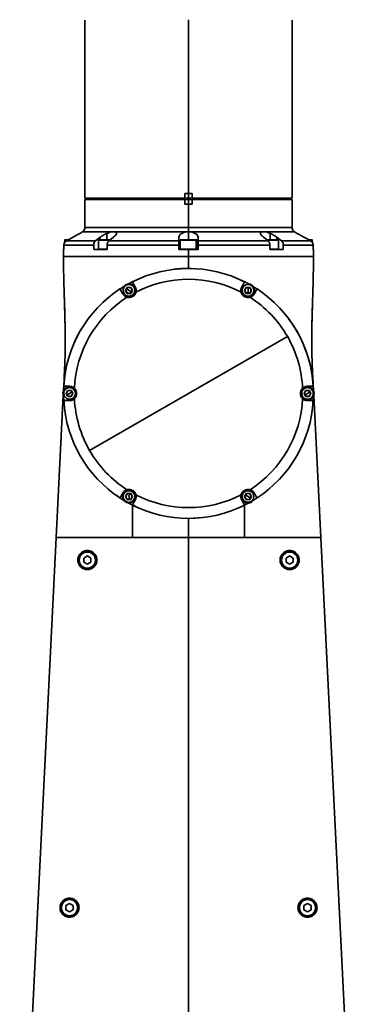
# Model space of a CAD drawing. Header units: millimetres. Extents: x 5 to 419, y 1 to 291.
# Tile 14 of 25: x 283 to 301, y 158 to 210. Entities that reach past the tile are written whole.
import ezdxf

# ---------------------------------------------------------------- set-up
doc = ezdxf.new("R2010")
doc.units = ezdxf.units.MM

# ---------------------------------------------------------------- blocks, each defined once
blk = doc.blocks.new('A$C190101F1')
at = {"color": 7, "linetype": 'Continuous', "lineweight": 35}
for p, q in [((6.187, 117.969), (6.187, 108.616)), ((11.624, 108.866), (11.624, 117.991)), ((17.061, 108.616), (17.061, 117.969)), ((6.869, 108.616), (6.869, 108.553)), ((7.129, 108.553), (7.129, 108.616)), ((7.244, 108.553), (7.244, 108.616)), ((7.283, 108.553), (7.283, 108.616)), ((7.494, 108.553), (7.494, 108.616)), ((7.843, 108.616), (7.843, 108.553)), ((8.18, 108.553), (8.18, 108.616)), ((8.218, 108.553), (8.218, 108.616)), ((8.526, 108.616), (8.526, 108.553)), ((8.6, 108.553), (8.6, 108.616)), ((8.901, 108.553), (8.901, 108.616)), ((9.779, 108.616), (9.779, 108.553)), ((10.153, 108.553), (10.153, 108.616)), ((10.154, 108.553), (10.154, 108.616)), ((10.713, 108.616), (10.713, 108.553)), ((10.728, 108.553), (10.728, 108.616)), ((11.088, 108.553), (11.088, 108.616)), ((11.437, 108.616), (11.437, 108.866)), ((11.624, 108.616), (11.479, 108.616)), ((11.624, 108.866), (11.624, 108.616)), ((11.768, 108.616), (11.624, 108.616)), ((11.812, 108.866), (11.812, 108.616)), ((12.16, 108.616), (12.16, 108.553)), ((12.175, 108.553), (12.175, 108.616)), ((12.535, 108.553), (12.535, 108.616)), ((13.094, 108.616), (13.094, 108.553)), ((13.467, 108.553), (13.467, 108.616)), ((13.469, 108.553), (13.469, 108.616)), ((14.347, 108.616), (14.347, 108.553)), ((14.421, 108.553), (14.421, 108.616)), ((14.722, 108.553), (14.722, 108.616)), ((15.031, 108.616), (15.031, 108.553)), ((15.368, 108.553), (15.368, 108.616)), ((15.406, 108.553), (15.406, 108.616)), ((15.754, 108.616), (15.754, 108.553)), ((15.918, 108.553), (15.918, 108.616)), ((16.129, 108.553), (16.129, 108.616)), ((16.265, 108.553), (16.265, 108.616)), ((16.379, 108.553), (16.379, 108.616)), ((6.187, 108.553), (6.187, 107.076)), ((6.187, 108.553), (11.437, 108.553)), ((11.437, 108.553), (11.437, 108.303)), ((11.624, 108.553), (11.437, 108.553)), ((11.624, 108.303), (11.437, 108.303)), ((11.812, 108.553), (11.624, 108.553)), ((11.624, 108.303), (11.624, 108.553)), ((11.624, 107.076), (11.624, 108.303)), ((11.812, 108.303), (11.624, 108.303)), ((11.812, 108.303), (11.812, 108.553)), ((11.812, 108.553), (17.061, 108.553)), ((17.061, 107.076), (17.061, 108.553)), ((6.187, 107.076), (11.624, 107.076)), ((11.624, 107.076), (11.624, 106.859)), ((11.624, 107.076), (17.061, 107.076)), ((6.059, 106.857), (7.648, 106.857)), ((6.984, 106.57), (6.984, 106.429)), ((7.338, 106.772), (7.338, 106.429)), ((7.729, 106.857), (7.648, 106.857)), ((7.729, 106.857), (11.567, 106.857)), ((11.124, 106.57), (11.124, 106.375)), ((11.624, 106.859), (11.567, 106.857)), ((11.681, 106.857), (11.624, 106.859)), ((11.624, 106.859), (11.624, 106.429)), ((11.681, 106.857), (15.519, 106.857)), ((12.124, 106.375), (12.124, 106.57)), ((15.6, 106.857), (15.519, 106.857)), ((15.6, 106.857), (17.189, 106.857)), ((15.911, 106.772), (15.911, 106.429)), ((16.264, 106.57), (16.264, 106.429)), ((5.081, 105.929), (5.081, 106.157)), ((5.081, 106.157), (6.644, 106.157)), ((5.125, 106.416), (5.125, 106.294)), ((5.281, 106.416), (5.125, 106.416)), ((5.137, 106.429), (5.304, 106.429)), ((5.21, 106.375), (6.735, 106.375)), ((6.644, 106.157), (6.644, 105.929)), ((6.9, 106.416), (6.9, 105.941)), ((7.495, 106.416), (6.9, 106.416)), ((6.913, 106.429), (7.5, 106.429)), ((7.351, 105.929), (7.351, 106.157)), ((7.351, 106.157), (11.124, 106.157)), ((7.442, 106.375), (11.124, 106.375)), ((7.5, 106.429), (7.512, 106.429)), ((11.124, 106.157), (11.124, 105.929)), ((11.187, 106.416), (11.187, 105.941)), ((12.028, 106.416), (11.187, 106.416)), ((11.199, 106.429), (12.017, 106.429)), ((12.017, 106.429), (12.049, 106.429)), ((12.028, 106.416), (12.028, 105.941)), ((12.061, 106.416), (12.028, 106.416)), ((12.061, 105.941), (12.061, 106.416)), ((12.124, 106.375), (15.806, 106.375)), ((12.124, 105.929), (12.124, 106.157)), ((12.124, 106.157), (15.897, 106.157)), ((15.739, 106.429), (16.335, 106.429)), ((16.348, 106.416), (15.752, 106.416)), ((15.897, 106.157), (15.897, 105.929)), ((16.348, 105.941), (16.348, 106.416)), ((16.513, 106.375), (18.038, 106.375)), ((16.604, 105.929), (16.604, 106.157)), ((16.604, 106.157), (18.167, 106.157)), ((17.946, 106.429), (18.111, 106.429)), ((18.123, 106.416), (17.966, 106.416)), ((18.123, 106.294), (18.123, 106.416)), ((18.167, 106.157), (18.167, 105.929)), ((5.062, 105.929), (5.062, 105.554)), ((5.062, 105.929), (5.081, 105.929)), ((5.062, 105.554), (11.624, 105.554)), ((6.45, 105.552), (6.448, 105.554)), ((6.644, 105.929), (7.351, 105.929)), ((6.9, 105.941), (7.351, 105.941)), ((11.124, 105.929), (11.624, 105.929)), ((11.187, 105.941), (12.028, 105.941)), ((11.624, 105.554), (11.624, 105.929)), ((11.624, 105.929), (12.124, 105.929)), ((11.624, 105.554), (18.186, 105.554)), ((12.028, 105.941), (12.061, 105.941)), ((15.897, 105.941), (16.348, 105.941)), ((15.897, 105.929), (16.604, 105.929)), ((16.798, 105.552), (16.8, 105.554)), ((18.167, 105.929), (18.186, 105.929)), ((18.186, 105.554), (18.186, 105.929)), ((11.624, 104.928), (11.759, 104.926)), ((8.181, 103.941), (8.211, 103.962)), ((8.234, 103.932), (8.202, 103.951)), ((8.409, 103.935), (8.319, 103.779)), ((8.589, 103.935), (8.409, 103.935)), ((8.476, 104.115), (8.511, 104.132)), ((8.68, 103.779), (8.589, 103.935)), ((14.397, 104.305), (14.61, 104.208)), ((14.659, 103.935), (14.568, 103.779)), ((14.839, 103.935), (14.659, 103.935)), ((14.749, 104.085), (14.749, 104.123)), ((14.749, 103.779), (14.749, 103.935)), ((14.929, 103.779), (14.839, 103.935)), ((8.319, 103.779), (8.409, 103.623)), ((8.499, 103.779), (8.364, 103.857)), ((8.409, 103.623), (8.589, 103.623)), ((8.499, 103.779), (8.635, 103.701)), ((8.589, 103.623), (8.68, 103.779)), ((8.764, 103.626), (8.797, 103.607)), ((14.568, 103.779), (14.659, 103.623)), ((14.659, 103.623), (14.839, 103.623)), ((14.749, 103.779), (14.749, 103.623)), ((14.749, 103.473), (14.749, 103.435)), ((14.839, 103.623), (14.929, 103.779)), ((14.855, 103.419), (14.936, 103.454)), ((5.141, 101.951), (5.143, 101.647)), ((5.143, 101.647), (5.144, 101.564)), ((5.144, 101.736), (5.146, 101.564)), ((11.624, 98.367), (16.818, 101.365)), ((5.068, 98.506), (5.079, 98.785)), ((18.17, 98.784), (18.181, 98.51)), ((4.675, 90.805), (5.049, 98.277)), ((5.049, 98.277), (4.675, 90.805)), ((5.284, 98.523), (5.194, 98.367)), ((5.194, 98.367), (5.284, 98.211)), ((5.375, 98.367), (5.239, 98.289)), ((5.465, 98.523), (5.284, 98.523)), ((5.375, 98.367), (5.51, 98.445)), ((5.555, 98.367), (5.465, 98.523)), ((5.465, 98.211), (5.555, 98.367)), ((5.64, 98.52), (5.672, 98.539)), ((11.624, 98.367), (6.43, 95.368)), ((17.783, 98.523), (17.693, 98.367)), ((17.693, 98.367), (17.783, 98.211)), ((17.874, 98.367), (17.738, 98.289)), ((17.964, 98.523), (17.783, 98.523)), ((17.874, 98.367), (18.009, 98.445)), ((18.054, 98.367), (17.964, 98.523)), ((17.964, 98.211), (18.054, 98.367)), ((18.139, 98.52), (18.171, 98.539)), ((18.199, 98.263), (18.573, 90.805)), ((18.573, 90.805), (18.199, 98.263)), ((5.109, 98.214), (5.077, 98.195)), ((5.102, 97.737), (5.086, 97.992)), ((5.284, 98.211), (5.465, 98.211)), ((5.562, 98.042), (5.633, 98.095)), ((17.608, 98.214), (17.576, 98.195)), ((17.783, 98.211), (17.964, 98.211)), ((18.146, 97.784), (18.16, 97.992)), ((8.409, 93.111), (8.319, 92.955)), ((8.589, 93.111), (8.409, 93.111)), ((8.499, 93.261), (8.499, 93.298)), ((8.499, 92.955), (8.499, 93.111)), ((8.68, 92.955), (8.589, 93.111)), ((14.484, 93.108), (14.451, 93.126)), ((14.659, 93.111), (14.568, 92.955)), ((14.839, 93.111), (14.659, 93.111)), ((14.929, 92.955), (14.839, 93.111)), ((8.038, 92.872), (7.836, 93.027)), ((8.319, 92.955), (8.409, 92.798)), ((8.409, 92.798), (8.589, 92.798)), ((8.499, 92.955), (8.499, 92.798)), ((8.499, 92.648), (8.499, 92.611)), ((8.589, 92.798), (8.68, 92.955)), ((14.568, 92.955), (14.659, 92.798)), ((14.749, 92.955), (14.613, 93.033)), ((14.659, 92.798), (14.839, 92.798)), ((14.749, 92.955), (14.884, 92.876)), ((14.839, 92.798), (14.929, 92.955)), ((15.014, 92.801), (15.046, 92.783)), ((15.223, 92.884), (15.247, 92.897)), ((8.822, 92.441), (8.681, 92.519)), ((14.5, 92.476), (14.57, 92.515)), ((11.624, 91.805), (11.538, 91.811)), ((11.624, 91.805), (12.38, 91.86)), ((2.757, 52.496), (4.675, 90.805)), ((4.675, 90.805), (2.757, 52.496)), ((4.675, 90.805), (4.675, 90.805)), ((11.624, 52.496), (11.624, 90.805)), ((18.573, 90.805), (20.491, 52.496)), ((18.573, 90.805), (18.573, 90.805)), ((20.491, 52.496), (18.573, 90.805)), ((5.875, 89.617), (5.887, 89.617)), ((6.312, 89.834), (6.124, 89.726)), ((6.124, 89.726), (6.124, 89.509)), ((6.124, 89.509), (6.312, 89.401)), ((6.499, 89.726), (6.312, 89.834)), ((6.312, 89.401), (6.499, 89.509)), ((6.499, 89.509), (6.499, 89.726)), ((6.749, 89.617), (6.737, 89.617)), ((16.499, 89.617), (16.511, 89.617)), ((16.936, 89.834), (16.749, 89.726)), ((16.749, 89.726), (16.749, 89.509)), ((16.749, 89.509), (16.936, 89.401)), ((17.124, 89.726), (16.936, 89.834)), ((16.936, 89.401), (17.124, 89.509)), ((17.124, 89.509), (17.124, 89.726)), ((17.374, 89.617), (17.361, 89.617)), ((4.937, 71.369), (4.95, 71.369)), ((5.375, 71.586), (5.187, 71.477)), ((5.187, 71.477), (5.187, 71.261)), ((5.562, 71.477), (5.375, 71.586)), ((5.562, 71.261), (5.562, 71.477)), ((5.812, 71.369), (5.8, 71.369)), ((17.436, 71.369), (17.449, 71.369)), ((17.874, 71.586), (17.686, 71.477)), ((17.686, 71.477), (17.686, 71.261)), ((18.061, 71.477), (17.874, 71.586)), ((18.061, 71.261), (18.061, 71.477)), ((18.311, 71.369), (18.298, 71.369)), ((5.187, 71.261), (5.375, 71.153)), ((5.375, 71.153), (5.562, 71.261)), ((17.686, 71.261), (17.874, 71.153)), ((17.874, 71.153), (18.061, 71.261))]:
    blk.add_line(p, q, dxfattribs=at)
at = {"color": 7, "linetype": 'Continuous', "lineweight": 35, "flags": 128}
for points in [[(5.21, 106.375), (5.407, 106.484), (5.562, 106.57)], [(6.984, 106.57), (6.845, 106.461), (6.735, 106.375)], [(7.442, 106.375), (7.582, 106.484), (7.691, 106.57)], [(15.557, 106.57), (15.696, 106.461), (15.806, 106.375)], [(16.513, 106.375), (16.374, 106.484), (16.264, 106.57)], [(17.686, 106.57), (17.883, 106.461), (18.038, 106.375)], [(7.504, 106.423), (7.503, 106.425), (7.503, 106.426), (7.502, 106.428), (7.501, 106.428), (7.5, 106.429)]]:
    blk.add_lwpolyline(points, dxfattribs=at)
at = {"color": 7, "linetype": 'Continuous', "lineweight": 35}
for centre, radius, start, end in [((5.937, 107.076), 0.25, 299.1017, 0), ((17.311, 107.076), 0.25, 180, 240.9175), ((5.137, 106.416), 0.0125, 90, 180), ((6.913, 106.416), 0.0125, 90, 180), ((11.199, 106.416), 0.0125, 90, 180), ((12.016, 106.417), 0.0121, 357.8196, 87.6395), ((12.049, 106.416), 0.0125, 0, 90), ((16.335, 106.416), 0.0125, 0, 90), ((18.111, 106.416), 0.0125, 0, 90), ((6.913, 105.941), 0.0125, 180, 270), ((11.199, 105.941), 0.0125, 180, 270), ((12.016, 105.941), 0.0121, 272.3605, 2.1804), ((12.049, 105.941), 0.0125, 270, 0), ((16.335, 105.941), 0.0125, 270, 0), ((11.624, 98.367), 6.562, 63.2758, 116.7242), ((11.624, 98.367), 6.562, 121.2812, 123.2758), ((8.499, 103.779), 0.306, 150, 330), ((8.499, 103.779), 0.344, 330, 150), ((8.499, 103.779), 0.306, 330, 150), ((8.499, 103.779), 0.156, 90, 150), ((11.624, 98.367), 6.562, 116.7242, 118.7188), ((8.499, 103.779), 0.156, 30, 90), ((11.624, 98.367), 5.997, 62.5946, 117.4054), ((14.749, 103.779), 0.306, 90, 270), ((11.624, 98.367), 6.562, 61.2812, 63.2758), ((14.749, 103.779), 0.156, 90, 150), ((14.749, 103.779), 0.344, 270, 90), ((14.749, 103.779), 0.306, 270, 90), ((14.749, 103.779), 0.156, 30, 90), ((11.624, 98.367), 6.562, 56.7242, 58.7188), ((11.624, 98.367), 6.562, 123.2758, 176.7242), ((11.624, 98.367), 5.997, 122.5946, 177.4054), ((8.499, 103.779), 0.156, 150, 210), ((8.499, 103.779), 0.156, 210, 270), ((8.499, 103.779), 0.156, 270, 330), ((8.499, 103.779), 0.156, 330, 30), ((14.749, 103.779), 0.156, 150, 210), ((14.749, 103.779), 0.156, 210, 270), ((14.749, 103.779), 0.156, 270, 330), ((11.624, 98.367), 5.997, 30, 57.4054), ((14.749, 103.779), 0.156, 330, 30), ((11.624, 98.367), 6.562, 3.2758, 56.7242), ((11.624, 98.367), 5.997, 2.5946, 30), ((11.624, 98.367), 6.562, 176.7242, 178.7188), ((11.624, 98.367), 6.562, 1.1744, 3.2758), ((5.375, 98.367), 0.344, 30, 210), ((5.375, 98.367), 0.306, 30, 210), ((5.375, 98.367), 0.306, 210, 30), ((5.375, 98.367), 0.156, 150, 210), ((5.375, 98.367), 0.156, 90, 150), ((5.375, 98.367), 0.156, 210, 270), ((5.375, 98.367), 0.156, 30, 90), ((5.375, 98.367), 0.156, 270, 330), ((5.375, 98.367), 0.156, 330, 30), ((17.874, 98.367), 0.344, 30, 210), ((17.874, 98.367), 0.306, 30, 210), ((17.874, 98.367), 0.344, 210, 30), ((17.874, 98.367), 0.306, 210, 30), ((17.874, 98.367), 0.156, 150, 210), ((17.874, 98.367), 0.156, 90, 150), ((17.874, 98.367), 0.156, 210, 270), ((17.874, 98.367), 0.156, 30, 90), ((17.874, 98.367), 0.156, 270, 330), ((17.874, 98.367), 0.156, 330, 30), ((11.624, 98.367), 6.562, 181.2812, 183.2758), ((11.624, 98.367), 6.562, 183.2758, 236.7242), ((11.624, 98.367), 5.997, 182.5946, 210), ((11.624, 98.367), 5.997, 302.5946, 357.4054), ((11.624, 98.367), 6.562, 303.2758, 356.7242), ((11.624, 98.367), 6.562, 356.7242, 358.7188), ((11.624, 98.367), 5.997, 210, 237.4054), ((8.499, 92.955), 0.344, 90, 270), ((8.499, 92.955), 0.306, 90, 270), ((8.499, 92.955), 0.156, 90, 150), ((8.499, 92.955), 0.344, 270, 90), ((8.499, 92.955), 0.306, 270, 90), ((8.499, 92.955), 0.156, 30, 90), ((14.749, 92.955), 0.344, 150, 330), ((14.749, 92.955), 0.306, 150, 330), ((14.749, 92.955), 0.306, 330, 150), ((14.749, 92.955), 0.156, 90, 150), ((14.749, 92.955), 0.156, 30, 90), ((11.624, 98.367), 6.562, 236.7242, 238.7188), ((8.499, 92.955), 0.156, 150, 210), ((8.499, 92.955), 0.156, 210, 270), ((11.624, 98.367), 6.562, 241.2812, 243.2758), ((8.499, 92.955), 0.156, 270, 330), ((8.499, 92.955), 0.156, 330, 30), ((11.624, 98.367), 5.997, 242.5946, 297.4054), ((11.624, 98.367), 6.562, 296.7242, 298.7188), ((14.749, 92.955), 0.156, 150, 210), ((14.749, 92.955), 0.156, 210, 270), ((14.749, 92.955), 0.156, 270, 330), ((14.749, 92.955), 0.156, 330, 30), ((11.624, 98.367), 6.562, 301.2812, 303.2758), ((11.624, 98.367), 6.562, 243.2758, 296.7242), ((6.312, 89.617), 0.437, 0, 180), ((6.312, 89.617), 0.425, 360, 180), ((16.936, 89.617), 0.437, 0, 180), ((16.936, 89.617), 0.425, 360, 180), ((6.312, 89.617), 0.437, 180, 0), ((6.312, 89.617), 0.425, 180, 360), ((16.936, 89.617), 0.437, 180, 0), ((16.936, 89.617), 0.425, 180, 360), ((5.375, 71.369), 0.437, 0, 180), ((5.375, 71.369), 0.437, 180, 0), ((5.375, 71.369), 0.425, 360, 180), ((5.375, 71.369), 0.425, 180, 360), ((17.874, 71.369), 0.437, 0, 180), ((17.874, 71.369), 0.437, 180, 0), ((17.874, 71.369), 0.425, 360, 180), ((17.874, 71.369), 0.425, 180, 360)]:
    blk.add_arc(centre, radius, start, end, dxfattribs=at)
for points, knots in [([(6.193, 108.616), (6.199, 108.616), (6.212, 108.616), (6.377, 108.616), (6.668, 108.616), (7.096, 108.616), (7.648, 108.616), (8.308, 108.616), (9.047, 108.616), (9.833, 108.616), (10.635, 108.616), (11.173, 108.616), (11.437, 108.616)], [0, 0, 0, 0, 0.081788, 0.179424, 0.281016, 0.385511, 0.491649, 0.598047, 0.703301, 0.806095, 0.905293, 1, 1, 1, 1]), ([(11.437, 108.866), (11.472, 108.866), (11.534, 108.866), (11.597, 108.866), (11.624, 108.866)], [0, 0, 0, 0, 0.561717, 1, 1, 1, 1]), ([(11.624, 108.866), (11.659, 108.866), (11.721, 108.866), (11.784, 108.866), (11.812, 108.866)], [0, 0, 0, 0, 0.558282, 1, 1, 1, 1]), ([(11.812, 108.616), (12.075, 108.616), (12.613, 108.616), (13.415, 108.616), (14.201, 108.616), (14.94, 108.616), (15.6, 108.616), (16.152, 108.616), (16.58, 108.616), (16.871, 108.616), (17.036, 108.616), (17.049, 108.616), (17.055, 108.616)], [0, 0, 0, 0, 0.094707, 0.193905, 0.296699, 0.401953, 0.508351, 0.614489, 0.718984, 0.820576, 0.918212, 1, 1, 1, 1]), ([(5.562, 106.57), (5.619, 106.602), (5.734, 106.666), (5.889, 106.756), (5.99, 106.815), (6.042, 106.847), (6.053, 106.854), (6.059, 106.857)], [0, 0, 0, 0, 0.2487292, 0.4983976, 0.7483352, 0.8770526, 1, 1, 1, 1]), ([(7.338, 106.772), (7.27, 106.741), (7.135, 106.679), (7.034, 106.606), (6.984, 106.57)], [0, 0, 0, 0, 0.499267, 1, 1, 1, 1]), ([(7.648, 106.857), (7.599, 106.85), (7.502, 106.835), (7.392, 106.793), (7.338, 106.772)], [0, 0, 0, 0, 0.499493, 1, 1, 1, 1]), ([(7.691, 106.57), (7.727, 106.602), (7.8, 106.666), (7.846, 106.756), (7.832, 106.815), (7.786, 106.847), (7.748, 106.854), (7.729, 106.857)], [0, 0, 0, 0, 0.248729, 0.498398, 0.748335, 0.877053, 1, 1, 1, 1]), ([(11.567, 106.857), (11.535, 106.854), (11.471, 106.847), (11.353, 106.816), (11.233, 106.756), (11.141, 106.666), (11.13, 106.602), (11.124, 106.57)], [0, 0, 0, 0, 0.122368, 0.250444, 0.499858, 0.7495, 1, 1, 1, 1]), ([(12.124, 106.57), (12.118, 106.602), (12.107, 106.666), (12.016, 106.756), (11.896, 106.815), (11.778, 106.847), (11.713, 106.854), (11.681, 106.857)], [0, 0, 0, 0, 0.248729, 0.498398, 0.748335, 0.877053, 1, 1, 1, 1]), ([(15.519, 106.857), (15.5, 106.854), (15.463, 106.847), (15.416, 106.816), (15.402, 106.756), (15.447, 106.666), (15.52, 106.602), (15.557, 106.57)], [0, 0, 0, 0, 0.122368, 0.250444, 0.499858, 0.749501, 1, 1, 1, 1]), ([(15.911, 106.772), (15.856, 106.793), (15.747, 106.835), (15.649, 106.85), (15.6, 106.857)], [0, 0, 0, 0, 0.499869, 1, 1, 1, 1]), ([(16.264, 106.57), (16.214, 106.606), (16.113, 106.679), (15.978, 106.741), (15.911, 106.772)], [0, 0, 0, 0, 0.499282, 1, 1, 1, 1]), ([(17.189, 106.857), (17.195, 106.854), (17.206, 106.847), (17.258, 106.816), (17.358, 106.756), (17.514, 106.666), (17.629, 106.602), (17.686, 106.57)], [0, 0, 0, 0, 0.122368, 0.250444, 0.499858, 0.7495, 1, 1, 1, 1]), ([(5.081, 106.157), (5.083, 106.179), (5.086, 106.223), (5.114, 106.285), (5.154, 106.338), (5.192, 106.363), (5.21, 106.375)], [0, 0, 0, 0, 0.2510876, 0.5003335, 0.7500842, 1, 1, 1, 1]), ([(6.735, 106.375), (6.722, 106.363), (6.696, 106.338), (6.667, 106.285), (6.648, 106.223), (6.645, 106.179), (6.644, 106.157)], [0, 0, 0, 0, 0.249605, 0.49967, 0.749854, 1, 1, 1, 1]), ([(7.351, 106.157), (7.352, 106.179), (7.355, 106.223), (7.374, 106.285), (7.403, 106.338), (7.429, 106.363), (7.442, 106.375)], [0, 0, 0, 0, 0.249588, 0.49964, 0.749822, 1, 1, 1, 1]), ([(11.124, 106.375), (11.124, 106.363), (11.124, 106.338), (11.124, 106.285), (11.124, 106.223), (11.124, 106.179), (11.124, 106.157)], [0, 0, 0, 0, 0.249714, 0.499444, 0.749659, 1, 1, 1, 1]), ([(12.124, 106.157), (12.124, 106.179), (12.124, 106.223), (12.124, 106.285), (12.124, 106.338), (12.124, 106.363), (12.124, 106.375)], [0, 0, 0, 0, 0.249868, 0.499517, 0.74966, 1, 1, 1, 1]), ([(15.806, 106.375), (15.819, 106.363), (15.845, 106.338), (15.874, 106.285), (15.893, 106.223), (15.896, 106.179), (15.897, 106.157)], [0, 0, 0, 0, 0.249605, 0.49967, 0.749854, 1, 1, 1, 1]), ([(16.604, 106.157), (16.603, 106.179), (16.6, 106.223), (16.581, 106.285), (16.552, 106.338), (16.526, 106.363), (16.513, 106.375)], [0, 0, 0, 0, 0.249588, 0.49964, 0.749822, 1, 1, 1, 1]), ([(18.038, 106.375), (18.056, 106.363), (18.094, 106.338), (18.134, 106.285), (18.162, 106.223), (18.165, 106.179), (18.167, 106.157)], [0, 0, 0, 0, 0.249714, 0.499444, 0.749659, 1, 1, 1, 1]), ([(5.062, 105.554), (5.073, 105.554), (5.094, 105.554), (5.267, 105.554), (5.544, 105.554), (5.928, 105.554), (6.407, 105.554), (6.971, 105.554), (7.614, 105.554), (8.329, 105.554), (9.106, 105.554), (9.926, 105.554), (10.771, 105.554), (11.341, 105.554), (11.624, 105.554)], [0, 0, 0, 0, 0.082492, 0.165883, 0.25, 0.334107, 0.4175, 0.5, 0.582489, 0.665883, 0.75, 0.834107, 0.917503, 1, 1, 1, 1]), ([(5.062, 105.554), (5.062, 105.551), (5.062, 105.53), (5.063, 105.26), (5.064, 104.773), (5.078, 104.175), (5.089, 103.826), (5.093, 103.697)], [0, 0, 0, 0, 0.003833, 0.034707, 0.435724, 0.791178, 1, 1, 1, 1]), ([(11.624, 104.928), (11.624, 104.933), (11.624, 104.941), (11.624, 105.008), (11.624, 105.084), (11.624, 105.185), (11.624, 105.341), (11.624, 105.469), (11.624, 105.554)], [0, 0, 0, 0, 0.249916, 0.378617, 0.499923, 0.620929, 0.750024, 1, 1, 1, 1]), ([(11.624, 105.554), (11.891, 105.554), (12.433, 105.554), (13.245, 105.554), (13.987, 105.554), (14.648, 105.554), (15.225, 105.554), (15.769, 105.554), (16.272, 105.554), (16.726, 105.554), (17.123, 105.554), (17.46, 105.554), (17.761, 105.554), (18, 105.554), (18.157, 105.554), (18.177, 105.554), (18.186, 105.554)], [0, 0, 0, 0, 0.077628, 0.157663, 0.239951, 0.304274, 0.368607, 0.434298, 0.5, 0.565691, 0.631393, 0.695715, 0.760048, 0.842328, 0.922368, 1, 1, 1, 1]), ([(18.155, 103.697), (18.16, 103.838), (18.172, 104.217), (18.185, 104.836), (18.186, 105.314), (18.186, 105.554)], [0, 0, 0, 0, 0.2288927, 0.6126876, 1, 1, 1, 1]), ([(10.713, 104.865), (10.769, 104.872), (10.887, 104.888), (11.067, 104.906), (11.24, 104.919), (11.425, 104.928), (11.549, 104.928), (11.624, 104.928)], [0, 0, 0, 0, 0.184286, 0.391353, 0.595299, 0.753064, 1, 1, 1, 1]), ([(8.824, 103.966), (8.802, 104.004), (8.758, 104.08), (8.711, 104.162), (8.679, 104.217), (8.675, 104.224), (8.673, 104.228)], [0, 0, 0, 0, 0.250292, 0.500043, 0.749731, 1, 1, 1, 1]), ([(8.864, 103.691), (8.868, 103.716), (8.877, 103.766), (8.871, 103.839), (8.854, 103.908), (8.834, 103.947), (8.824, 103.966)], [0, 0, 0, 0, 0.258608, 0.499511, 0.747492, 1, 1, 1, 1]), ([(14.424, 103.966), (14.414, 103.947), (14.394, 103.908), (14.376, 103.839), (14.371, 103.765), (14.38, 103.716), (14.384, 103.691)], [0, 0, 0, 0, 0.252175, 0.499845, 0.748556, 1, 1, 1, 1]), ([(14.575, 104.228), (14.573, 104.224), (14.569, 104.217), (14.537, 104.162), (14.49, 104.08), (14.446, 104.004), (14.424, 103.966)], [0, 0, 0, 0, 0.24978, 0.500116, 0.750467, 1, 1, 1, 1]), ([(5.092, 103.697), (5.095, 103.613), (5.1, 103.463), (5.105, 103.305), (5.107, 103.236)], [0, 0, 0, 0, 0.557807, 1, 1, 1, 1]), ([(5.093, 103.697), (5.096, 103.582), (5.1, 103.449), (5.104, 103.316), (5.105, 103.299)], [0, 0, 0, 0, 0.8667972, 1, 1, 1, 1]), ([(8.024, 103.853), (8.026, 103.849), (8.03, 103.842), (8.061, 103.787), (8.109, 103.705), (8.153, 103.629), (8.175, 103.591)], [0, 0, 0, 0, 0.250328, 0.500226, 0.749806, 1, 1, 1, 1]), ([(8.175, 103.591), (8.187, 103.573), (8.21, 103.536), (8.262, 103.486), (8.323, 103.445), (8.37, 103.428), (8.394, 103.419)], [0, 0, 0, 0, 0.252175, 0.499846, 0.748557, 1, 1, 1, 1]), ([(8.394, 103.419), (8.419, 103.413), (8.47, 103.402), (8.572, 103.404), (8.641, 103.435), (8.687, 103.454)], [0, 0, 0, 0, 0.261818, 0.516099, 1, 1, 1, 1]), ([(8.687, 103.454), (8.726, 103.484), (8.787, 103.528), (8.84, 103.616), (8.856, 103.666), (8.864, 103.691)], [0, 0, 0, 0, 0.4839009, 0.7381822, 1, 1, 1, 1]), ([(14.384, 103.691), (14.392, 103.665), (14.407, 103.616), (14.462, 103.53), (14.556, 103.446), (14.676, 103.406), (14.778, 103.402), (14.829, 103.413), (14.855, 103.419)], [0, 0, 0, 0, 0.130858, 0.25795, 0.499814, 0.741851, 0.86904, 1, 1, 1, 1]), ([(14.936, 103.454), (14.965, 103.474), (15.022, 103.513), (15.056, 103.565), (15.073, 103.591)], [0, 0, 0, 0, 0.4986659, 1, 1, 1, 1]), ([(15.073, 103.591), (15.095, 103.629), (15.139, 103.705), (15.187, 103.788), (15.218, 103.843), (15.222, 103.849), (15.224, 103.853)], [0, 0, 0, 0, 0.249781, 0.500114, 0.750459, 1, 1, 1, 1]), ([(18.102, 101.563), (18.103, 101.671), (18.105, 101.871), (18.11, 102.201), (18.119, 102.508), (18.128, 102.818), (18.138, 103.129), (18.147, 103.428), (18.153, 103.613), (18.156, 103.697)], [0, 0, 0, 0, 0.164031, 0.306539, 0.447751, 0.590371, 0.734277, 0.879307, 1, 1, 1, 1]), ([(5.105, 103.299), (5.106, 103.264), (5.112, 103.069), (5.125, 102.685), (5.137, 102.192), (5.144, 101.837), (5.145, 101.672), (5.146, 101.647)], [0, 0, 0, 0, 0.067198, 0.375415, 0.675145, 0.952003, 1, 1, 1, 1]), ([(5.105, 103.299), (5.111, 103.086), (5.126, 102.645), (5.135, 102.204), (5.14, 101.975)], [0, 0, 0, 0, 0.481476, 1, 1, 1, 1]), ([(18.103, 101.647), (18.104, 101.752), (18.108, 102.089), (18.123, 102.64), (18.137, 103.085), (18.143, 103.299)], [0, 0, 0, 0, 0.190666, 0.611924, 1, 1, 1, 1]), ([(18.108, 101.975), (18.109, 102.043), (18.112, 102.274), (18.123, 102.687), (18.136, 103.069), (18.142, 103.264), (18.143, 103.299)], [0, 0, 0, 0, 0.1535248, 0.5292183, 0.9155474, 1, 1, 1, 1]), ([(16.852, 102.32), (16.939, 102.205), (17.116, 101.971), (17.282, 101.703), (17.36, 101.552), (17.37, 101.532)], [0, 0, 0, 0, 0.460592, 0.930755, 1, 1, 1, 1]), ([(18.103, 101.647), (18.103, 101.671), (18.104, 101.762), (18.106, 101.863), (18.107, 101.937)], [0, 0, 0, 0, 0.26753, 1, 1, 1, 1]), ([(5.144, 101.564), (5.146, 101.381), (5.152, 100.915), (5.14, 100.149), (5.097, 99.313), (5.077, 98.76), (5.067, 98.506)], [0, 0, 0, 0, 0.178955, 0.457405, 0.751246, 1, 1, 1, 1]), ([(5.541, 100.823), (5.548, 100.841), (5.653, 101.129), (5.798, 101.436), (5.974, 101.698), (5.991, 101.722)], [0, 0, 0, 0, 0.058594, 0.913926, 1, 1, 1, 1]), ([(17.399, 101.477), (17.449, 101.383), (17.569, 101.157), (17.7, 100.861), (17.771, 100.655), (17.793, 100.591)], [0, 0, 0, 0, 0.327157, 0.790825, 1, 1, 1, 1]), ([(18.182, 98.506), (18.18, 98.621), (18.173, 98.924), (18.143, 99.4), (18.12, 99.915), (18.105, 100.408), (18.099, 100.899), (18.098, 101.288), (18.101, 101.512), (18.102, 101.563)], [0, 0, 0, 0, 0.113442, 0.296452, 0.468062, 0.61914, 0.779477, 0.949877, 1, 1, 1, 1]), ([(5.375, 98.742), (5.331, 98.742), (5.243, 98.742), (5.148, 98.742), (5.085, 98.742), (5.077, 98.742), (5.073, 98.742)], [0, 0, 0, 0, 0.249781, 0.500114, 0.750459, 1, 1, 1, 1]), ([(5.633, 98.638), (5.613, 98.655), (5.575, 98.687), (5.509, 98.719), (5.441, 98.739), (5.397, 98.741), (5.375, 98.742)], [0, 0, 0, 0, 0.258608, 0.499511, 0.747492, 1, 1, 1, 1]), ([(17.874, 98.742), (17.851, 98.741), (17.807, 98.739), (17.739, 98.719), (17.672, 98.687), (17.634, 98.655), (17.615, 98.638)], [0, 0, 0, 0, 0.252175, 0.499846, 0.748557, 1, 1, 1, 1]), ([(18.175, 98.742), (18.171, 98.742), (18.163, 98.742), (18.1, 98.742), (18.005, 98.742), (17.917, 98.742), (17.874, 98.742)], [0, 0, 0, 0, 0.24978, 0.500116, 0.750467, 1, 1, 1, 1]), ([(5.633, 98.095), (5.651, 98.115), (5.687, 98.153), (5.734, 98.243), (5.76, 98.367), (5.734, 98.491), (5.687, 98.581), (5.651, 98.619), (5.633, 98.638)], [0, 0, 0, 0, 0.130858, 0.25795, 0.499814, 0.741851, 0.86904, 1, 1, 1, 1]), ([(17.615, 98.638), (17.597, 98.619), (17.561, 98.581), (17.514, 98.491), (17.488, 98.367), (17.514, 98.243), (17.561, 98.153), (17.597, 98.115), (17.615, 98.095)], [0, 0, 0, 0, 0.130858, 0.25795, 0.499814, 0.741851, 0.86904, 1, 1, 1, 1]), ([(5.073, 97.992), (5.077, 97.992), (5.085, 97.992), (5.148, 97.992), (5.243, 97.992), (5.331, 97.992), (5.375, 97.992)], [0, 0, 0, 0, 0.2497803, 0.5001159, 0.7504673, 1, 1, 1, 1]), ([(5.375, 97.992), (5.406, 97.994), (5.468, 97.997), (5.531, 98.027), (5.562, 98.042)], [0, 0, 0, 0, 0.500274, 1, 1, 1, 1]), ([(17.615, 98.095), (17.635, 98.079), (17.673, 98.046), (17.739, 98.014), (17.807, 97.995), (17.851, 97.993), (17.874, 97.992)], [0, 0, 0, 0, 0.2586082, 0.4995112, 0.7474918, 1, 1, 1, 1]), ([(17.874, 97.992), (17.917, 97.992), (18.005, 97.992), (18.1, 97.992), (18.163, 97.992), (18.171, 97.992), (18.175, 97.992)], [0, 0, 0, 0, 0.249781, 0.500114, 0.750459, 1, 1, 1, 1]), ([(8.175, 93.142), (8.153, 93.104), (8.109, 93.028), (8.061, 92.946), (8.03, 92.891), (8.026, 92.884), (8.024, 92.881)], [0, 0, 0, 0, 0.249781, 0.500114, 0.750459, 1, 1, 1, 1]), ([(8.394, 93.314), (8.369, 93.306), (8.322, 93.289), (8.261, 93.247), (8.21, 93.198), (8.187, 93.161), (8.175, 93.142)], [0, 0, 0, 0, 0.258608, 0.499511, 0.747492, 1, 1, 1, 1]), ([(8.864, 93.043), (8.856, 93.068), (8.841, 93.118), (8.786, 93.204), (8.692, 93.288), (8.572, 93.328), (8.47, 93.332), (8.419, 93.32), (8.394, 93.314)], [0, 0, 0, 0, 0.130858, 0.25795, 0.499814, 0.741851, 0.86904, 1, 1, 1, 1]), ([(14.855, 93.314), (14.829, 93.32), (14.778, 93.332), (14.676, 93.328), (14.556, 93.288), (14.462, 93.204), (14.407, 93.118), (14.392, 93.068), (14.384, 93.043)], [0, 0, 0, 0, 0.130858, 0.25795, 0.499814, 0.741851, 0.86904, 1, 1, 1, 1]), ([(15.073, 93.142), (15.061, 93.161), (15.038, 93.198), (14.986, 93.247), (14.926, 93.289), (14.878, 93.306), (14.855, 93.314)], [0, 0, 0, 0, 0.252175, 0.499846, 0.748557, 1, 1, 1, 1]), ([(15.224, 92.881), (15.222, 92.884), (15.218, 92.891), (15.187, 92.946), (15.139, 93.028), (15.095, 93.104), (15.073, 93.142)], [0, 0, 0, 0, 0.250328, 0.500226, 0.749806, 1, 1, 1, 1]), ([(8.673, 92.506), (8.675, 92.509), (8.679, 92.516), (8.711, 92.571), (8.758, 92.654), (8.802, 92.729), (8.824, 92.767)], [0, 0, 0, 0, 0.24978, 0.500116, 0.750467, 1, 1, 1, 1]), ([(8.824, 92.767), (8.834, 92.787), (8.854, 92.826), (8.872, 92.895), (8.877, 92.969), (8.868, 93.018), (8.864, 93.043)], [0, 0, 0, 0, 0.252175, 0.499845, 0.748556, 1, 1, 1, 1]), ([(14.384, 93.043), (14.38, 93.017), (14.371, 92.968), (14.377, 92.894), (14.394, 92.826), (14.414, 92.787), (14.424, 92.767)], [0, 0, 0, 0, 0.258608, 0.499511, 0.747492, 1, 1, 1, 1]), ([(14.424, 92.767), (14.446, 92.729), (14.49, 92.653), (14.537, 92.571), (14.569, 92.516), (14.573, 92.509), (14.575, 92.506)], [0, 0, 0, 0, 0.250292, 0.500043, 0.749731, 1, 1, 1, 1]), ([(8.69, 92.497), (8.69, 92.493), (8.69, 92.483), (8.69, 92.372), (8.69, 92.189), (8.69, 91.949), (8.69, 91.679), (8.69, 91.297), (8.69, 91.002), (8.69, 90.805)], [0, 0, 0, 0, 0.1249776, 0.2498126, 0.3746645, 0.4996278, 0.6247053, 0.7498613, 1, 1, 1, 1]), ([(14.558, 90.805), (14.558, 91.002), (14.558, 91.297), (14.558, 91.679), (14.558, 91.949), (14.558, 92.189), (14.558, 92.372), (14.558, 92.483), (14.558, 92.493), (14.558, 92.497)], [0, 0, 0, 0, 0.250139, 0.375295, 0.500372, 0.625336, 0.750187, 0.875022, 1, 1, 1, 1]), ([(11.624, 90.805), (11.624, 90.906), (11.624, 91.107), (11.624, 91.397), (11.624, 91.644), (11.624, 91.786), (11.624, 91.799), (11.624, 91.805)], [0, 0, 0, 0, 0.187714, 0.374278, 0.56028, 0.779499, 1, 1, 1, 1]), ([(8.69, 90.805), (8.428, 90.805), (7.905, 90.805), (7.228, 90.805), (6.662, 90.805), (6.205, 90.805), (5.823, 90.805), (5.515, 90.805), (5.275, 90.805), (5.076, 90.805), (4.901, 90.805), (4.769, 90.805), (4.688, 90.805), (4.68, 90.805), (4.675, 90.805)], [0, 0, 0, 0, 0.125199, 0.250224, 0.333487, 0.416645, 0.499716, 0.562038, 0.6244, 0.686845, 0.749381, 0.832858, 0.916413, 1, 1, 1, 1]), ([(8.69, 90.805), (8.961, 90.805), (9.505, 90.805), (10.485, 90.805), (11.192, 90.805), (11.624, 90.805)], [0, 0, 0, 0, 0.279986, 0.559997, 1, 1, 1, 1]), ([(11.624, 90.805), (12.175, 90.805), (13.158, 90.805), (14.13, 90.805), (14.558, 90.805)], [0, 0, 0, 0, 0.560038, 1, 1, 1, 1]), ([(18.573, 90.805), (18.568, 90.805), (18.56, 90.805), (18.479, 90.805), (18.347, 90.805), (18.172, 90.805), (17.973, 90.805), (17.733, 90.805), (17.425, 90.805), (17.043, 90.805), (16.586, 90.805), (16.02, 90.805), (15.343, 90.805), (14.82, 90.805), (14.558, 90.805)], [0, 0, 0, 0, 0.083587, 0.167142, 0.250619, 0.313155, 0.3756, 0.437962, 0.500284, 0.583355, 0.666513, 0.749776, 0.874801, 1, 1, 1, 1]), ([(6.312, 89.118), (6.251, 89.124), (6.128, 89.138), (5.969, 89.239), (5.867, 89.371), (5.821, 89.504), (5.808, 89.613), (5.819, 89.722), (5.852, 89.823), (5.905, 89.913), (5.992, 90.011), (6.128, 90.098), (6.251, 90.111), (6.312, 90.117)], [0, 0, 0, 0, 0.124365, 0.248949, 0.373734, 0.438905, 0.499146, 0.560342, 0.624612, 0.68311, 0.75013, 0.875101, 1, 1, 1, 1]), ([(6.312, 90.117), (6.371, 90.111), (6.49, 90.1), (6.629, 90.013), (6.718, 89.915), (6.77, 89.827), (6.803, 89.729), (6.816, 89.624), (6.806, 89.518), (6.774, 89.418), (6.723, 89.327), (6.635, 89.226), (6.494, 89.136), (6.373, 89.124), (6.312, 89.118)], [0, 0, 0, 0, 0.124496, 0.248789, 0.312449, 0.373641, 0.436649, 0.498715, 0.561176, 0.624245, 0.685932, 0.749739, 0.874618, 1, 1, 1, 1]), ([(16.936, 89.118), (16.876, 89.124), (16.756, 89.136), (16.614, 89.225), (16.525, 89.327), (16.474, 89.418), (16.443, 89.517), (16.433, 89.62), (16.444, 89.722), (16.475, 89.821), (16.527, 89.911), (16.617, 90.012), (16.757, 90.099), (16.876, 90.111), (16.936, 90.117)], [0, 0, 0, 0, 0.124622, 0.248847, 0.31374, 0.376738, 0.438353, 0.49913, 0.55959, 0.621214, 0.684524, 0.750006, 0.874994, 1, 1, 1, 1]), ([(16.936, 90.117), (16.997, 90.111), (17.12, 90.098), (17.256, 90.011), (17.343, 89.914), (17.395, 89.824), (17.429, 89.724), (17.44, 89.615), (17.427, 89.506), (17.382, 89.372), (17.28, 89.239), (17.121, 89.138), (16.998, 89.124), (16.936, 89.118)], [0, 0, 0, 0, 0.124819, 0.249485, 0.316343, 0.374692, 0.438852, 0.499888, 0.560193, 0.625375, 0.750223, 0.8754, 1, 1, 1, 1]), ([(5.375, 70.869), (5.313, 70.876), (5.19, 70.889), (5.031, 70.99), (4.93, 71.122), (4.884, 71.256), (4.871, 71.364), (4.881, 71.474), (4.915, 71.574), (4.967, 71.664), (5.054, 71.762), (5.191, 71.849), (5.313, 71.862), (5.375, 71.869)], [0, 0, 0, 0, 0.124361, 0.248949, 0.373735, 0.438923, 0.499153, 0.560376, 0.624608, 0.683127, 0.750134, 0.875099, 1, 1, 1, 1]), ([(5.375, 71.869), (5.434, 71.863), (5.553, 71.851), (5.692, 71.765), (5.78, 71.667), (5.832, 71.578), (5.866, 71.48), (5.878, 71.376), (5.868, 71.27), (5.837, 71.17), (5.786, 71.079), (5.698, 70.978), (5.556, 70.888), (5.435, 70.875), (5.375, 70.869)], [0, 0, 0, 0, 0.124502, 0.248801, 0.312486, 0.373655, 0.436683, 0.498723, 0.561194, 0.624244, 0.685935, 0.749744, 0.874619, 1, 1, 1, 1]), ([(17.874, 70.869), (17.813, 70.875), (17.693, 70.887), (17.551, 70.977), (17.462, 71.079), (17.411, 71.17), (17.38, 71.269), (17.37, 71.372), (17.381, 71.474), (17.413, 71.572), (17.464, 71.663), (17.554, 71.763), (17.694, 71.851), (17.814, 71.863), (17.874, 71.869)], [0, 0, 0, 0, 0.124624, 0.248854, 0.313726, 0.376716, 0.438336, 0.499133, 0.559519, 0.621122, 0.684461, 0.750014, 0.874998, 1, 1, 1, 1]), ([(17.874, 71.869), (17.935, 71.862), (18.057, 71.849), (18.193, 71.763), (18.281, 71.665), (18.333, 71.575), (18.366, 71.475), (18.377, 71.366), (18.365, 71.257), (18.319, 71.124), (18.218, 70.991), (18.059, 70.889), (17.935, 70.876), (17.874, 70.869)], [0, 0, 0, 0, 0.124815, 0.249478, 0.316318, 0.374684, 0.438816, 0.499888, 0.560178, 0.625374, 0.750221, 0.875396, 1, 1, 1, 1])]:
    blk.add_open_spline(points, degree=3, knots=knots, dxfattribs=at)

msp = doc.modelspace()

# ---------------------------------------------------------------- block references
msp.add_blockref('A$C190101F1', (280.085, 91.652))

doc.saveas('drawing.dxf')
